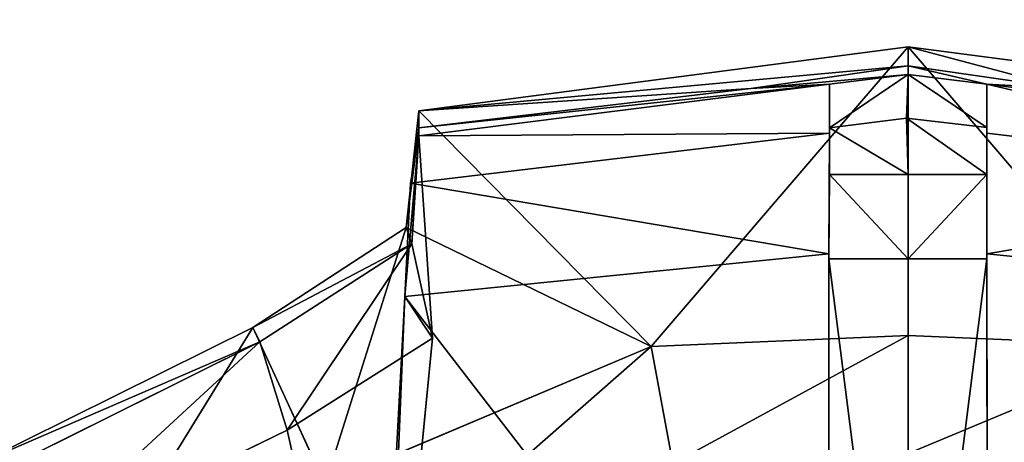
# Model space of a CAD drawing. Extents: x 0 to 31, y 0 to 21.2.
# Tile 189 of 256: x 15.051 to 15.564, y 3.541 to 3.761. Entities that reach past the tile are written whole.
import ezdxf

# ---------------------------------------------------------------- set-up
doc = ezdxf.new("R2010")
doc.units = 0
doc.header["$MEASUREMENT"] = 0
doc.layers.get('0').update_dxf_attribs({"color": 13, "linetype": 'CONTINUOUS'})
for name, color, linetype in [('CAST_IRON', 250, 'CONTINUOUS'), ('GALVANIZED_METAL', 252, 'CONTINUOUS'), ('KNOBS', 252, 'CONTINUOUS')]:
    doc.layers.add(name, color=color, linetype=linetype)

# ---------------------------------------------------------------- blocks, each defined once
blk = doc.blocks.new('NGM5058UC_TRADECAD_DXF')
at = {"layer": 'KNOBS', "color": 0}
for p, q in [((-0.2604, -6.90825, 0.90625), (-0.0056, -6.87475, 0.90625)), ((-0.2604, -6.90825, 0.90625), (-0.0056, -6.87475, 0.90625)), ((-0.0056, -6.87475, 0.90625), (-0.0056, -6.88465, 1.12635)), ((-0.0056, -6.87475, 0.90625), (0.2492, -6.90825, 0.90625)), ((-0.0056, -6.87475, 0.90625), (-0.0056, -6.88465, 1.12635)), ((-0.0056, -7.02535, 0.90625), (-0.0056, -6.87475, 0.90625)), ((-0.0056, -6.87475, 0.90625), (0.2492, -6.90825, 0.90625)), ((-0.0056, -7.02535, 0.90625), (-0.0056, -6.87475, 0.90625)), ((-0.0875, -6.89655, 1.12635), (-0.0056, -6.88465, 1.12635)), ((-0.0875, -6.89655, 1.12635), (-0.0056, -6.88465, 1.12635)), ((-0.0056, -6.88465, 1.12635), (-0.0056, -6.88925, 1.16625)), ((-0.0056, -6.88465, 1.12635), (0.0763, -6.89655, 1.12635)), ((-0.0056, -6.88465, 1.12635), (-0.0056, -6.88925, 1.16625)), ((-0.0056, -6.88465, 1.12635), (0.0763, -6.89655, 1.12635)), ((-0.0056, -6.88925, 1.16625), (-0.0466, -6.89435, 1.16625)), ((-0.0056, -6.88925, 1.16625), (-0.0466, -6.89435, 1.16625)), ((-0.0065, -6.91195, 1.16625), (-0.0056, -6.88925, 1.16625)), ((-0.0065, -6.91195, 1.16625), (-0.0056, -6.88925, 1.16625)), ((0.0354, -6.89435, 1.16625), (-0.0056, -6.88925, 1.16625)), ((0.0354, -6.89435, 1.16625), (-0.0056, -6.88925, 1.16625)), ((-0.2604, -6.92125, 1.16625), (-0.0466, -6.89435, 1.16625)), ((-0.2604, -6.92125, 1.16625), (-0.0466, -6.89435, 1.16625)), ((-0.2604, -6.90825, 0.90625), (-0.0875, -6.89655, 1.12635)), ((-0.0875, -6.89655, 1.12635), (-0.2604, -6.91705, 1.12635)), ((-0.2604, -6.90825, 0.90625), (-0.0875, -6.89655, 1.12635)), ((-0.0875, -6.89655, 1.12635), (-0.2604, -6.91705, 1.12635)), ((-0.0466, -6.89435, 1.16625), (-0.0875, -6.89655, 1.12635)), ((-0.0466, -6.89435, 1.16625), (-0.0875, -6.89655, 1.12635)), ((-0.0466, -6.91975, 1.89825), (-0.0466, -6.89435, 1.16625)), ((-0.0466, -6.89435, 1.16625), (-0.0466, -6.91705, 1.16625)), ((-0.0466, -6.89435, 1.16625), (-0.0466, -6.91705, 1.16625)), ((-0.0466, -6.91975, 1.89825), (-0.0466, -6.89435, 1.16625)), ((0.0763, -6.89655, 1.12635), (0.0354, -6.89435, 1.16625)), ((0.2492, -6.92105, 1.16625), (0.0354, -6.89435, 1.16625)), ((0.0763, -6.89655, 1.12635), (0.0354, -6.89435, 1.16625)), ((0.0354, -6.89435, 1.16625), (0.0354, -6.91695, 1.16625)), ((0.0354, -6.89435, 1.16625), (0.0354, -6.91695, 1.16625)), ((0.0354, -6.89435, 1.16625), (0.0354, -6.91975, 1.89825)), ((0.2492, -6.92105, 1.16625), (0.0354, -6.89435, 1.16625)), ((0.0354, -6.89435, 1.16625), (0.0354, -6.91975, 1.89825)), ((-0.267, -6.96905, 0.90625), (-0.2604, -6.90825, 0.90625)), ((-0.267, -6.96905, 0.90625), (-0.2604, -6.90825, 0.90625)), ((-0.2604, -6.91705, 1.12635), (-0.2604, -6.90825, 0.90625)), ((-0.2604, -6.91705, 1.12635), (-0.2604, -6.90825, 0.90625)), ((-0.2604, -6.90825, 0.90625), (-0.1395, -7.03095, 0.90625)), ((-0.2604, -6.90825, 0.90625), (-0.1395, -7.03095, 0.90625)), ((-0.0065, -6.91195, 1.16625), (-0.0466, -6.91705, 1.16625)), ((-0.0065, -6.91195, 1.16625), (-0.0466, -6.91705, 1.16625)), ((0.0354, -6.91695, 1.16625), (-0.0065, -6.91195, 1.16625)), ((0.0354, -6.94145, 1.89865), (-0.0065, -6.91195, 1.16625)), ((0.0354, -6.91695, 1.16625), (-0.0065, -6.91195, 1.16625)), ((-0.0056, -6.94145, 1.89865), (-0.0065, -6.91195, 1.16625)), ((0.0354, -6.94145, 1.89865), (-0.0065, -6.91195, 1.16625)), ((-0.0056, -6.94145, 1.89865), (-0.0065, -6.91195, 1.16625)), ((-0.2604, -6.91705, 1.12635), (-0.2641, -6.97745, 1.12645)), ((-0.2604, -6.91705, 1.12635), (-0.2641, -6.97745, 1.12645)), ((-0.2604, -6.92125, 1.16625), (-0.2604, -6.91705, 1.12635)), ((-0.2604, -6.92125, 1.16625), (-0.2604, -6.91705, 1.12635)), ((-0.0466, -6.91705, 1.16625), (-0.0466, -6.94145, 1.89865)), ((-0.0056, -6.94145, 1.89865), (-0.0466, -6.91705, 1.16625)), ((-0.0466, -6.91705, 1.16625), (-0.0466, -6.94145, 1.89865)), ((-0.0056, -6.94145, 1.89865), (-0.0466, -6.91705, 1.16625)), ((0.0354, -6.94145, 1.89865), (0.0354, -6.91695, 1.16625)), ((0.0354, -6.94145, 1.89865), (0.0354, -6.91695, 1.16625)), ((-0.2604, -6.92125, 1.16625), (-0.2677, -7.00495, 1.89815)), ((-0.2604, -6.92125, 1.16625), (-0.2677, -7.00495, 1.89815)), ((-0.2648, -6.94595, 1.89835), (-0.0466, -6.91975, 1.89825)), ((-0.2648, -6.94595, 1.89835), (-0.0466, -6.91975, 1.89825)), ((-0.2648, -6.94595, 1.89835), (-0.2604, -6.92125, 1.16625)), ((-0.2648, -6.94595, 1.89835), (-0.2604, -6.92125, 1.16625)), ((-0.2641, -6.97745, 1.12645), (-0.2604, -6.92125, 1.16625)), ((-0.2641, -6.97745, 1.12645), (-0.2604, -6.92125, 1.16625)), ((-0.2533, -7.02675, 1.16675), (-0.2604, -6.92125, 1.16625)), ((-0.2533, -7.02675, 1.16675), (-0.2604, -6.92125, 1.16625)), ((-0.0468, -6.98265, 1.89815), (-0.0466, -6.91975, 1.89825)), ((-0.0468, -6.98265, 1.89815), (-0.0466, -6.91975, 1.89825)), ((-0.0466, -6.91975, 1.89825), (-0.0466, -6.94145, 1.89865)), ((-0.0466, -6.91975, 1.89825), (-0.0466, -6.94145, 1.89865)), ((0.0354, -6.94145, 1.89865), (0.0354, -6.91975, 1.89825)), ((0.0354, -6.91975, 1.89825), (0.0355, -6.98265, 1.89815)), ((0.0354, -6.94145, 1.89865), (0.0354, -6.91975, 1.89825)), ((0.0354, -6.91975, 1.89825), (0.0355, -6.98265, 1.89815)), ((0.0354, -6.91975, 1.89825), (0.2536, -6.94595, 1.89835)), ((0.0354, -6.91975, 1.89825), (0.2536, -6.94595, 1.89835)), ((-0.0466, -6.94145, 1.89865), (-0.0468, -6.98525, 1.89855)), ((-0.0466, -6.94145, 1.89865), (-0.0468, -6.98525, 1.89855)), ((-0.0466, -6.94145, 1.89865), (-0.0056, -6.94145, 1.89865)), ((-0.0466, -6.94145, 1.89865), (-0.0056, -6.94145, 1.89865)), ((-0.0056, -6.98525, 1.89855), (-0.0056, -6.94145, 1.89865)), ((-0.0056, -6.94145, 1.89865), (0.0354, -6.94145, 1.89865)), ((-0.0056, -6.98525, 1.89855), (-0.0056, -6.94145, 1.89865)), ((-0.0056, -6.94145, 1.89865), (0.0354, -6.94145, 1.89865)), ((0.0354, -6.94145, 1.89865), (0.0355, -6.98525, 1.89855)), ((0.0354, -6.94145, 1.89865), (0.0355, -6.98525, 1.89855)), ((-0.2677, -7.00495, 1.89815), (-0.2648, -6.94595, 1.89835)), ((-0.2677, -7.00495, 1.89815), (-0.2648, -6.94595, 1.89835)), ((-0.3469, -7.02105, 0.90625), (-0.267, -6.96905, 0.90625)), ((-0.3469, -7.02105, 0.90625), (-0.267, -6.96905, 0.90625)), ((-0.2641, -6.97745, 1.12645), (-0.267, -6.96905, 0.90625)), ((-0.2641, -6.97745, 1.12645), (-0.267, -6.96905, 0.90625)), ((-0.1395, -7.03095, 0.90625), (-0.267, -6.96905, 0.90625)), ((-0.1395, -7.03095, 0.90625), (-0.267, -6.96905, 0.90625)), ((-0.3432, -7.02865, 1.12645), (-0.2641, -6.97745, 1.12645)), ((-0.3432, -7.02865, 1.12645), (-0.2641, -6.97745, 1.12645)), ((-0.2641, -6.97745, 1.12645), (-0.2533, -7.02675, 1.16675)), ((-0.2641, -6.97745, 1.12645), (-0.2533, -7.02675, 1.16675)), ((-0.0468, -6.98265, 1.89815), (-0.2677, -7.00495, 1.89815)), ((-0.0468, -6.98265, 1.89815), (-0.2677, -7.00495, 1.89815)), ((-0.047, -7.29145, 1.89825), (-0.0468, -6.98265, 1.89815)), ((-0.047, -7.29145, 1.89825), (-0.0468, -6.98265, 1.89815)), ((-0.0468, -6.98525, 1.89855), (-0.047, -7.29395, 1.89865)), ((-0.0468, -6.98525, 1.89855), (-0.047, -7.29395, 1.89865)), ((-0.0468, -6.98525, 1.89855), (-0.0468, -6.98265, 1.89815)), ((-0.0468, -6.98525, 1.89855), (-0.0468, -6.98265, 1.89815)), ((-0.0056, -6.98525, 1.89855), (-0.0468, -6.98525, 1.89855)), ((-0.0056, -6.98525, 1.89855), (-0.0468, -6.98525, 1.89855)), ((-0.0056, -7.31015, 1.89865), (-0.0056, -6.98525, 1.89855)), ((-0.0056, -6.98525, 1.89855), (0.0355, -6.98525, 1.89855)), ((-0.0056, -6.98525, 1.89855), (0.0355, -6.98525, 1.89855)), ((-0.0056, -7.31015, 1.89865), (-0.0056, -6.98525, 1.89855)), ((0.0355, -6.98265, 1.89815), (0.0355, -6.98525, 1.89855)), ((0.0355, -6.98265, 1.89815), (0.0355, -6.98525, 1.89855)), ((0.0355, -6.98265, 1.89815), (0.0358, -7.29145, 1.89825)), ((0.2565, -7.00495, 1.89815), (0.0355, -6.98265, 1.89815)), ((0.0355, -6.98265, 1.89815), (0.0358, -7.29145, 1.89825)), ((0.2565, -7.00495, 1.89815), (0.0355, -6.98265, 1.89815)), ((0.0355, -6.98525, 1.89855), (0.0358, -7.29395, 1.89865)), ((0.0355, -6.98525, 1.89855), (0.0358, -7.29395, 1.89865)), ((-0.2843, -7.31085, 1.89845), (-0.2677, -7.00495, 1.89815)), ((-0.2843, -7.31085, 1.89845), (-0.2677, -7.00495, 1.89815)), ((-0.2795, -7.29455, 1.16675), (-0.2677, -7.00495, 1.89815)), ((-0.2795, -7.29455, 1.16675), (-0.2677, -7.00495, 1.89815)), ((-0.2677, -7.00495, 1.89815), (-0.2533, -7.02675, 1.16675)), ((-0.2677, -7.00495, 1.89815), (-0.2533, -7.02675, 1.16675)), ((-0.4898, -7.09195, 0.90625), (-0.3469, -7.02105, 0.90625)), ((-0.4898, -7.09195, 0.90625), (-0.3469, -7.02105, 0.90625)), ((-0.3469, -7.02105, 0.90625), (-0.3432, -7.02865, 1.12645)), ((-0.3469, -7.02105, 0.90625), (-0.3432, -7.02865, 1.12645)), ((-0.3469, -7.02105, 0.90625), (-0.3093, -7.10285, 0.90625)), ((-0.3469, -7.02105, 0.90625), (-0.3093, -7.10285, 0.90625)), ((-0.1395, -7.03095, 0.90625), (-0.0056, -7.02535, 0.90625)), ((-0.1395, -7.03095, 0.90625), (-0.0056, -7.02535, 0.90625)), ((-0.0056, -7.02535, 0.90625), (0.1282, -7.03095, 0.90625)), ((-0.0056, -7.08675, 0.80005), (-0.0056, -7.02535, 0.90625)), ((-0.0056, -7.02535, 0.90625), (0.1282, -7.03095, 0.90625)), ((-0.0056, -7.08675, 0.80005), (-0.0056, -7.02535, 0.90625)), ((-0.4845, -7.09885, 1.12645), (-0.3432, -7.02865, 1.12645)), ((-0.4845, -7.09885, 1.12645), (-0.3432, -7.02865, 1.12645)), ((-0.3432, -7.02865, 1.12645), (-0.3291, -7.07465, 1.16675)), ((-0.3432, -7.02865, 1.12645), (-0.3291, -7.07465, 1.16675)), ((-0.3291, -7.07465, 1.16675), (-0.2533, -7.02675, 1.16675)), ((-0.3291, -7.07465, 1.16675), (-0.2533, -7.02675, 1.16675)), ((-0.3093, -7.10285, 0.90625), (-0.1395, -7.03095, 0.90625)), ((-0.3093, -7.10285, 0.90625), (-0.1395, -7.03095, 0.90625)), ((-0.2533, -7.02675, 1.16675), (-0.2795, -7.29455, 1.16675)), ((-0.2533, -7.02675, 1.16675), (-0.2795, -7.29455, 1.16675)), ((-0.1282, -7.09195, 0.80005), (-0.1395, -7.03095, 0.90625)), ((-0.1282, -7.09195, 0.80005), (-0.1395, -7.03095, 0.90625)), ((-0.4644, -7.14045, 1.16675), (-0.3291, -7.07465, 1.16675)), ((-0.4644, -7.14045, 1.16675), (-0.3291, -7.07465, 1.16675))]:
    blk.add_line(p, q, dxfattribs=at)
at = {"layer": 'CAST_IRON', "color": 0}
mesh = blk.add_polyface(dxfattribs=at)
corners = [(-6.3929, -5.77405, 0.58145), (6.2138, -5.87025, 0.58145), (-7.348, -9.18255, 0.58145), (5.9703, -5.77405, 0.58145)]
mesh.append_faces([[corners[k] for k in face] for face in [(0, 1, 2), (1, 0, 3)]], dxfattribs={"vtx0": -1, "color": 0})
mesh = blk.add_polyface(dxfattribs=at)
corners = [(6.3871, -5.99295, 0.58145), (-7.348, -9.18255, 0.58145), (6.2138, -5.87025, 0.58145)]
mesh.append_faces([[corners[k] for k in face] for face in [(0, 1, 2)]], dxfattribs={"color": 0})
mesh = blk.add_polyface(dxfattribs=at)
corners = [(6.4994, -6.14695, 0.58145), (-7.348, -9.18255, 0.58145), (6.3871, -5.99295, 0.58145)]
mesh.append_faces([[corners[k] for k in face] for face in [(0, 1, 2)]], dxfattribs={"color": 0})
mesh = blk.add_polyface(dxfattribs=at)
corners = [(6.5572, -6.27685, 0.57605), (-7.348, -9.18255, 0.58145), (6.4994, -6.14695, 0.58145)]
mesh.append_faces([[corners[k] for k in face] for face in [(0, 1, 2)]], dxfattribs={"color": 0})
mesh = blk.add_polyface(dxfattribs=at)
corners = [(6.5715, -6.39075, 0.58145), (-7.348, -9.18255, 0.58145), (6.5572, -6.27685, 0.57605)]
mesh.append_faces([[corners[k] for k in face] for face in [(0, 1, 2)]], dxfattribs={"color": 0})
mesh = blk.add_polyface(dxfattribs=at)
corners = [(6.5869, -9.17585, 0.58145), (-7.348, -9.18255, 0.58145), (6.5715, -6.39075, 0.58145)]
mesh.append_faces([[corners[k] for k in face] for face in [(0, 1, 2)]], dxfattribs={"color": 0})
at = {"layer": 'GALVANIZED_METAL', "color": 0}
mesh = blk.add_polyface(dxfattribs=at)
corners = [(-14.2165, -9.41305, -1.89865), (14.216, 9.40775, -1.89865), (-14.3866, -9.24295, -1.89865), (14.386, 9.23775, -1.89865)]
mesh.append_faces([[corners[k] for k in face] for face in [(0, 1, 2), (1, 0, 3)]], dxfattribs={"vtx0": -1, "color": 0})
mesh = blk.add_polyface(dxfattribs=at)
corners = [(14.216, 9.40775, -1.89865), (-14.2165, 9.40775, -1.89865), (-14.3866, -9.24295, -1.89865)]
mesh.append_faces([[corners[k] for k in face] for face in [(0, 1, 2)]], dxfattribs={"color": 0})
mesh = blk.add_polyface(dxfattribs=at)
corners = [(14.386, 9.23775, -1.89865), (-14.2165, -9.41305, -1.89865), (14.2159, -9.41295, -1.89865)]
mesh.append_faces([[corners[k] for k in face] for face in [(0, 1, 2)]], dxfattribs={"color": 0})
at = {"layer": 'KNOBS', "color": 0}
mesh = blk.add_polyface(dxfattribs=at)
corners = [(-0.0056, -6.88465, 1.12635), (-0.2604, -6.90825, 0.90625), (-0.0056, -6.87475, 0.90625)]
mesh.append_faces([[corners[k] for k in face] for face in [(0, 1, 2)]], dxfattribs={"color": 0})
mesh = blk.add_polyface(dxfattribs=at)
corners = [(-0.1395, -7.03095, 0.90625), (-0.0056, -6.87475, 0.90625), (-0.2604, -6.90825, 0.90625), (-0.0056, -7.02535, 0.90625)]
mesh.append_faces([[corners[k] for k in face] for face in [(0, 1, 2), (1, 0, 3)]], dxfattribs={"vtx0": -1, "color": 0})
mesh = blk.add_polyface(dxfattribs=at)
corners = [(0.0763, -6.89655, 1.12635), (-0.0056, -6.87475, 0.90625), (0.2492, -6.90825, 0.90625)]
mesh.append_faces([[corners[k] for k in face] for face in [(0, 1, 2)]], dxfattribs={"color": 0})
mesh = blk.add_polyface(dxfattribs=at)
corners = [(-0.0056, -6.88465, 1.12635), (-0.0056, -6.87475, 0.90625), (0.0763, -6.89655, 1.12635)]
mesh.append_faces([[corners[k] for k in face] for face in [(0, 1, 2)]], dxfattribs={"color": 0})
mesh = blk.add_polyface(dxfattribs=at)
corners = [(0.1282, -7.03095, 0.90625), (-0.0056, -6.87475, 0.90625), (-0.0056, -7.02535, 0.90625), (0.2492, -6.90825, 0.90625)]
mesh.append_faces([[corners[k] for k in face] for face in [(0, 1, 2), (1, 0, 3)]], dxfattribs={"vtx0": -1, "color": 0})
mesh = blk.add_polyface(dxfattribs=at)
corners = [(-0.0875, -6.89655, 1.12635), (-0.2604, -6.90825, 0.90625), (-0.0056, -6.88465, 1.12635)]
mesh.append_faces([[corners[k] for k in face] for face in [(0, 1, 2)]], dxfattribs={"color": 0})
mesh = blk.add_polyface(dxfattribs=at)
corners = [(-0.0056, -6.88925, 1.16625), (-0.0875, -6.89655, 1.12635), (-0.0056, -6.88465, 1.12635)]
mesh.append_faces([[corners[k] for k in face] for face in [(0, 1, 2)]], dxfattribs={"color": 0})
mesh = blk.add_polyface(dxfattribs=at)
corners = [(0.0354, -6.89435, 1.16625), (-0.0056, -6.88465, 1.12635), (0.0763, -6.89655, 1.12635)]
mesh.append_faces([[corners[k] for k in face] for face in [(0, 1, 2)]], dxfattribs={"color": 0})
mesh = blk.add_polyface(dxfattribs=at)
corners = [(-0.0056, -6.88925, 1.16625), (-0.0056, -6.88465, 1.12635), (0.0354, -6.89435, 1.16625)]
mesh.append_faces([[corners[k] for k in face] for face in [(0, 1, 2)]], dxfattribs={"color": 0})
mesh = blk.add_polyface(dxfattribs=at)
corners = [(-0.0466, -6.89435, 1.16625), (-0.0875, -6.89655, 1.12635), (-0.0056, -6.88925, 1.16625)]
mesh.append_faces([[corners[k] for k in face] for face in [(0, 1, 2)]], dxfattribs={"color": 0})
mesh = blk.add_polyface(dxfattribs=at)
corners = [(-0.0056, -6.88925, 1.16625), (-0.0466, -6.91705, 1.16625), (-0.0466, -6.89435, 1.16625), (-0.0065, -6.91195, 1.16625)]
mesh.append_faces([[corners[k] for k in face] for face in [(0, 1, 2), (1, 0, 3)]], dxfattribs={"vtx0": -1, "color": 0})
mesh = blk.add_polyface(dxfattribs=at)
corners = [(-0.0056, -6.88925, 1.16625), (0.0354, -6.91695, 1.16625), (-0.0065, -6.91195, 1.16625), (0.0354, -6.89435, 1.16625)]
mesh.append_faces([[corners[k] for k in face] for face in [(0, 1, 2), (1, 0, 3)]], dxfattribs={"vtx0": -1, "color": 0})
mesh = blk.add_polyface(dxfattribs=at)
corners = [(-0.0466, -6.91975, 1.89825), (-0.2604, -6.92125, 1.16625), (-0.0466, -6.89435, 1.16625)]
mesh.append_faces([[corners[k] for k in face] for face in [(0, 1, 2)]], dxfattribs={"color": 0})
mesh = blk.add_polyface(dxfattribs=at)
corners = [(-0.0466, -6.89435, 1.16625), (-0.2604, -6.91705, 1.12635), (-0.0875, -6.89655, 1.12635)]
mesh.append_faces([[corners[k] for k in face] for face in [(0, 1, 2)]], dxfattribs={"color": 0})
mesh = blk.add_polyface(dxfattribs=at)
corners = [(-0.2604, -6.92125, 1.16625), (-0.2604, -6.91705, 1.12635), (-0.0466, -6.89435, 1.16625)]
mesh.append_faces([[corners[k] for k in face] for face in [(0, 1, 2)]], dxfattribs={"color": 0})
mesh = blk.add_polyface(dxfattribs=at)
corners = [(-0.2604, -6.91705, 1.12635), (-0.2604, -6.90825, 0.90625), (-0.0875, -6.89655, 1.12635)]
mesh.append_faces([[corners[k] for k in face] for face in [(0, 1, 2)]], dxfattribs={"color": 0})
mesh = blk.add_polyface(dxfattribs=at)
corners = [(-0.0466, -6.91975, 1.89825), (-0.0466, -6.91705, 1.16625), (-0.0466, -6.94145, 1.89865), (-0.0466, -6.89435, 1.16625)]
mesh.append_faces([[corners[k] for k in face] for face in [(0, 1, 2), (1, 0, 3)]], dxfattribs={"vtx0": -1, "color": 0})
mesh = blk.add_polyface(dxfattribs=at)
corners = [(0.0354, -6.89435, 1.16625), (0.0763, -6.89655, 1.12635), (0.2492, -6.92105, 1.16625)]
mesh.append_faces([[corners[k] for k in face] for face in [(0, 1, 2)]], dxfattribs={"color": 0})
mesh = blk.add_polyface(dxfattribs=at)
corners = [(0.0354, -6.91695, 1.16625), (0.0354, -6.91975, 1.89825), (0.0354, -6.94145, 1.89865), (0.0354, -6.89435, 1.16625)]
mesh.append_faces([[corners[k] for k in face] for face in [(0, 1, 2), (1, 0, 3)]], dxfattribs={"vtx0": -1, "color": 0})
mesh = blk.add_polyface(dxfattribs=at)
corners = [(0.2536, -6.94595, 1.89835), (0.0354, -6.89435, 1.16625), (0.2492, -6.92105, 1.16625)]
mesh.append_faces([[corners[k] for k in face] for face in [(0, 1, 2)]], dxfattribs={"color": 0})
mesh = blk.add_polyface(dxfattribs=at)
corners = [(0.2536, -6.94595, 1.89835), (0.0354, -6.91975, 1.89825), (0.0354, -6.89435, 1.16625)]
mesh.append_faces([[corners[k] for k in face] for face in [(0, 1, 2)]], dxfattribs={"color": 0})
mesh = blk.add_polyface(dxfattribs=at)
corners = [(-0.2604, -6.90825, 0.90625), (-0.2604, -6.91705, 1.12635), (-0.267, -6.96905, 0.90625)]
mesh.append_faces([[corners[k] for k in face] for face in [(0, 1, 2)]], dxfattribs={"color": 0})
mesh = blk.add_polyface(dxfattribs=at)
corners = [(-0.1395, -7.03095, 0.90625), (-0.2604, -6.90825, 0.90625), (-0.267, -6.96905, 0.90625)]
mesh.append_faces([[corners[k] for k in face] for face in [(0, 1, 2)]], dxfattribs={"color": 0})
mesh = blk.add_polyface(dxfattribs=at)
corners = [(-0.0056, -6.94145, 1.89865), (-0.0466, -6.91705, 1.16625), (-0.0065, -6.91195, 1.16625)]
mesh.append_faces([[corners[k] for k in face] for face in [(0, 1, 2)]], dxfattribs={"color": 0})
mesh = blk.add_polyface(dxfattribs=at)
corners = [(0.0354, -6.94145, 1.89865), (-0.0065, -6.91195, 1.16625), (0.0354, -6.91695, 1.16625)]
mesh.append_faces([[corners[k] for k in face] for face in [(0, 1, 2)]], dxfattribs={"color": 0})
mesh = blk.add_polyface(dxfattribs=at)
corners = [(-0.0056, -6.94145, 1.89865), (-0.0065, -6.91195, 1.16625), (0.0354, -6.94145, 1.89865)]
mesh.append_faces([[corners[k] for k in face] for face in [(0, 1, 2)]], dxfattribs={"color": 0})
mesh = blk.add_polyface(dxfattribs=at)
corners = [(-0.2604, -6.91705, 1.12635), (-0.2641, -6.97745, 1.12645), (-0.267, -6.96905, 0.90625)]
mesh.append_faces([[corners[k] for k in face] for face in [(0, 1, 2)]], dxfattribs={"color": 0})
mesh = blk.add_polyface(dxfattribs=at)
corners = [(-0.2604, -6.91705, 1.12635), (-0.2604, -6.92125, 1.16625), (-0.2641, -6.97745, 1.12645)]
mesh.append_faces([[corners[k] for k in face] for face in [(0, 1, 2)]], dxfattribs={"color": 0})
mesh = blk.add_polyface(dxfattribs=at)
corners = [(-0.0466, -6.94145, 1.89865), (-0.0466, -6.91705, 1.16625), (-0.0056, -6.94145, 1.89865)]
mesh.append_faces([[corners[k] for k in face] for face in [(0, 1, 2)]], dxfattribs={"color": 0})
mesh = blk.add_polyface(dxfattribs=at)
corners = [(-0.2604, -6.92125, 1.16625), (-0.2677, -7.00495, 1.89815), (-0.2533, -7.02675, 1.16675)]
mesh.append_faces([[corners[k] for k in face] for face in [(0, 1, 2)]], dxfattribs={"color": 0})
mesh = blk.add_polyface(dxfattribs=at)
corners = [(-0.2604, -6.92125, 1.16625), (-0.2648, -6.94595, 1.89835), (-0.2677, -7.00495, 1.89815)]
mesh.append_faces([[corners[k] for k in face] for face in [(0, 1, 2)]], dxfattribs={"color": 0})
mesh = blk.add_polyface(dxfattribs=at)
corners = [(-0.0466, -6.91975, 1.89825), (-0.0468, -6.98265, 1.89815), (-0.2648, -6.94595, 1.89835)]
mesh.append_faces([[corners[k] for k in face] for face in [(0, 1, 2)]], dxfattribs={"color": 0})
mesh = blk.add_polyface(dxfattribs=at)
corners = [(-0.2648, -6.94595, 1.89835), (-0.2604, -6.92125, 1.16625), (-0.0466, -6.91975, 1.89825)]
mesh.append_faces([[corners[k] for k in face] for face in [(0, 1, 2)]], dxfattribs={"color": 0})
mesh = blk.add_polyface(dxfattribs=at)
corners = [(-0.2604, -6.92125, 1.16625), (-0.2533, -7.02675, 1.16675), (-0.2641, -6.97745, 1.12645)]
mesh.append_faces([[corners[k] for k in face] for face in [(0, 1, 2)]], dxfattribs={"color": 0})
mesh = blk.add_polyface(dxfattribs=at)
corners = [(-0.0466, -6.91975, 1.89825), (-0.0466, -6.94145, 1.89865), (-0.0468, -6.98265, 1.89815)]
mesh.append_faces([[corners[k] for k in face] for face in [(0, 1, 2)]], dxfattribs={"color": 0})
mesh = blk.add_polyface(dxfattribs=at)
corners = [(0.0354, -6.91975, 1.89825), (0.0355, -6.98265, 1.89815), (0.0354, -6.94145, 1.89865)]
mesh.append_faces([[corners[k] for k in face] for face in [(0, 1, 2)]], dxfattribs={"color": 0})
mesh = blk.add_polyface(dxfattribs=at)
corners = [(0.2536, -6.94595, 1.89835), (0.0355, -6.98265, 1.89815), (0.0354, -6.91975, 1.89825)]
mesh.append_faces([[corners[k] for k in face] for face in [(0, 1, 2)]], dxfattribs={"color": 0})
mesh = blk.add_polyface(dxfattribs=at)
corners = [(-0.0466, -6.94145, 1.89865), (-0.0468, -6.98525, 1.89855), (-0.0468, -6.98265, 1.89815)]
mesh.append_faces([[corners[k] for k in face] for face in [(0, 1, 2)]], dxfattribs={"color": 0})
mesh = blk.add_polyface(dxfattribs=at)
corners = [(-0.0466, -6.94145, 1.89865), (-0.0056, -6.98525, 1.89855), (-0.0468, -6.98525, 1.89855), (-0.0056, -6.94145, 1.89865)]
mesh.append_faces([[corners[k] for k in face] for face in [(0, 1, 2), (1, 0, 3)]], dxfattribs={"vtx0": -1, "color": 0})
mesh = blk.add_polyface(dxfattribs=at)
corners = [(0.0354, -6.94145, 1.89865), (-0.0056, -6.98525, 1.89855), (-0.0056, -6.94145, 1.89865), (0.0355, -6.98525, 1.89855)]
mesh.append_faces([[corners[k] for k in face] for face in [(0, 1, 2), (1, 0, 3)]], dxfattribs={"vtx0": -1, "color": 0})
mesh = blk.add_polyface(dxfattribs=at)
corners = [(0.0354, -6.94145, 1.89865), (0.0355, -6.98265, 1.89815), (0.0355, -6.98525, 1.89855)]
mesh.append_faces([[corners[k] for k in face] for face in [(0, 1, 2)]], dxfattribs={"color": 0})
mesh = blk.add_polyface(dxfattribs=at)
corners = [(-0.0468, -6.98265, 1.89815), (-0.2677, -7.00495, 1.89815), (-0.2648, -6.94595, 1.89835)]
mesh.append_faces([[corners[k] for k in face] for face in [(0, 1, 2)]], dxfattribs={"color": 0})
mesh = blk.add_polyface(dxfattribs=at)
corners = [(0.2565, -7.00495, 1.89815), (0.0355, -6.98265, 1.89815), (0.2536, -6.94595, 1.89835)]
mesh.append_faces([[corners[k] for k in face] for face in [(0, 1, 2)]], dxfattribs={"color": 0})
mesh = blk.add_polyface(dxfattribs=at)
corners = [(-0.2641, -6.97745, 1.12645), (-0.3469, -7.02105, 0.90625), (-0.267, -6.96905, 0.90625)]
mesh.append_faces([[corners[k] for k in face] for face in [(0, 1, 2)]], dxfattribs={"color": 0})
mesh = blk.add_polyface(dxfattribs=at)
corners = [(-0.3093, -7.10285, 0.90625), (-0.267, -6.96905, 0.90625), (-0.3469, -7.02105, 0.90625), (-0.1395, -7.03095, 0.90625)]
mesh.append_faces([[corners[k] for k in face] for face in [(0, 1, 2), (1, 0, 3)]], dxfattribs={"vtx0": -1, "color": 0})
mesh = blk.add_polyface(dxfattribs=at)
corners = [(-0.3432, -7.02865, 1.12645), (-0.3469, -7.02105, 0.90625), (-0.2641, -6.97745, 1.12645)]
mesh.append_faces([[corners[k] for k in face] for face in [(0, 1, 2)]], dxfattribs={"color": 0})
mesh = blk.add_polyface(dxfattribs=at)
corners = [(-0.2641, -6.97745, 1.12645), (-0.3291, -7.07465, 1.16675), (-0.3432, -7.02865, 1.12645)]
mesh.append_faces([[corners[k] for k in face] for face in [(0, 1, 2)]], dxfattribs={"color": 0})
mesh = blk.add_polyface(dxfattribs=at)
corners = [(-0.2533, -7.02675, 1.16675), (-0.3291, -7.07465, 1.16675), (-0.2641, -6.97745, 1.12645)]
mesh.append_faces([[corners[k] for k in face] for face in [(0, 1, 2)]], dxfattribs={"color": 0})
mesh = blk.add_polyface(dxfattribs=at)
corners = [(-0.2677, -7.00495, 1.89815), (-0.047, -7.29145, 1.89825), (-0.2843, -7.31085, 1.89845), (-0.0468, -6.98265, 1.89815)]
mesh.append_faces([[corners[k] for k in face] for face in [(0, 1, 2), (1, 0, 3)]], dxfattribs={"vtx0": -1, "color": 0})
mesh = blk.add_polyface(dxfattribs=at)
corners = [(-0.047, -7.29145, 1.89825), (-0.0468, -6.98525, 1.89855), (-0.047, -7.29395, 1.89865), (-0.0468, -6.98265, 1.89815)]
mesh.append_faces([[corners[k] for k in face] for face in [(0, 1, 2), (1, 0, 3)]], dxfattribs={"vtx0": -1, "color": 0})
mesh = blk.add_polyface(dxfattribs=at)
corners = [(-0.0468, -6.98525, 1.89855), (-0.0056, -7.31015, 1.89865), (-0.047, -7.29395, 1.89865), (-0.0056, -6.98525, 1.89855)]
mesh.append_faces([[corners[k] for k in face] for face in [(0, 1, 2), (1, 0, 3)]], dxfattribs={"vtx0": -1, "color": 0})
mesh = blk.add_polyface(dxfattribs=at)
corners = [(0.0355, -6.98525, 1.89855), (-0.0056, -7.31015, 1.89865), (-0.0056, -6.98525, 1.89855), (0.0358, -7.29395, 1.89865)]
mesh.append_faces([[corners[k] for k in face] for face in [(0, 1, 2), (1, 0, 3)]], dxfattribs={"vtx0": -1, "color": 0})
mesh = blk.add_polyface(dxfattribs=at)
corners = [(0.0355, -6.98525, 1.89855), (0.0358, -7.29145, 1.89825), (0.0358, -7.29395, 1.89865), (0.0355, -6.98265, 1.89815)]
mesh.append_faces([[corners[k] for k in face] for face in [(0, 1, 2), (1, 0, 3)]], dxfattribs={"vtx0": -1, "color": 0})
mesh = blk.add_polyface(dxfattribs=at)
corners = [(0.2565, -7.00495, 1.89815), (0.0358, -7.29145, 1.89825), (0.0355, -6.98265, 1.89815), (0.2731, -7.31085, 1.89845)]
mesh.append_faces([[corners[k] for k in face] for face in [(0, 1, 2), (1, 0, 3)]], dxfattribs={"vtx0": -1, "color": 0})
mesh = blk.add_polyface(dxfattribs=at)
corners = [(-0.2677, -7.00495, 1.89815), (-0.2843, -7.31085, 1.89845), (-0.2795, -7.29455, 1.16675)]
mesh.append_faces([[corners[k] for k in face] for face in [(0, 1, 2)]], dxfattribs={"color": 0})
mesh = blk.add_polyface(dxfattribs=at)
corners = [(-0.2677, -7.00495, 1.89815), (-0.2795, -7.29455, 1.16675), (-0.2533, -7.02675, 1.16675)]
mesh.append_faces([[corners[k] for k in face] for face in [(0, 1, 2)]], dxfattribs={"color": 0})
mesh = blk.add_polyface(dxfattribs=at)
corners = [(-0.3432, -7.02865, 1.12645), (-0.4898, -7.09195, 0.90625), (-0.3469, -7.02105, 0.90625), (-0.4845, -7.09885, 1.12645)]
mesh.append_faces([[corners[k] for k in face] for face in [(0, 1, 2), (1, 0, 3)]], dxfattribs={"vtx0": -1, "color": 0})
mesh = blk.add_polyface(dxfattribs=at)
corners = [(-0.4358, -7.16555, 0.90625), (-0.3469, -7.02105, 0.90625), (-0.4898, -7.09195, 0.90625), (-0.3093, -7.10285, 0.90625)]
mesh.append_faces([[corners[k] for k in face] for face in [(0, 1, 2), (1, 0, 3)]], dxfattribs={"vtx0": -1, "color": 0})
mesh = blk.add_polyface(dxfattribs=at)
corners = [(-0.0056, -7.02535, 0.90625), (-0.1282, -7.09195, 0.80005), (-0.0056, -7.08675, 0.80005), (-0.1395, -7.03095, 0.90625)]
mesh.append_faces([[corners[k] for k in face] for face in [(0, 1, 2), (1, 0, 3)]], dxfattribs={"vtx0": -1, "color": 0})
mesh = blk.add_polyface(dxfattribs=at)
corners = [(0.1282, -7.03095, 0.90625), (-0.0056, -7.08675, 0.80005), (0.117, -7.09195, 0.80005), (-0.0056, -7.02535, 0.90625)]
mesh.append_faces([[corners[k] for k in face] for face in [(0, 1, 2), (1, 0, 3)]], dxfattribs={"vtx0": -1, "color": 0})
mesh = blk.add_polyface(dxfattribs=at)
corners = [(-0.3432, -7.02865, 1.12645), (-0.4644, -7.14045, 1.16675), (-0.4845, -7.09885, 1.12645)]
mesh.append_faces([[corners[k] for k in face] for face in [(0, 1, 2)]], dxfattribs={"color": 0})
mesh = blk.add_polyface(dxfattribs=at)
corners = [(-0.3291, -7.07465, 1.16675), (-0.2795, -7.29455, 1.16675), (-0.4644, -7.14045, 1.16675), (-0.2533, -7.02675, 1.16675)]
mesh.append_faces([[corners[k] for k in face] for face in [(0, 1, 2), (1, 0, 3)]], dxfattribs={"vtx0": -1, "color": 0})
mesh = blk.add_polyface(dxfattribs=at)
corners = [(-0.3291, -7.07465, 1.16675), (-0.4644, -7.14045, 1.16675), (-0.3432, -7.02865, 1.12645)]
mesh.append_faces([[corners[k] for k in face] for face in [(0, 1, 2)]], dxfattribs={"color": 0})
mesh = blk.add_polyface(dxfattribs=at)
corners = [(-0.1395, -7.03095, 0.90625), (-0.2838, -7.15785, 0.80005), (-0.1282, -7.09195, 0.80005), (-0.3093, -7.10285, 0.90625)]
mesh.append_faces([[corners[k] for k in face] for face in [(0, 1, 2), (1, 0, 3)]], dxfattribs={"vtx0": -1, "color": 0})
blk = doc.blocks.new('NGM5058UC_TRADECAD_DWG')
at = {"color": 0}
blk.add_blockref('NGM5058UC_TRADECAD_DXF', (15.5194, 10.62185, 1.89865), dxfattribs=at)

msp = doc.modelspace()

# ---------------------------------------------------------------- block references
at = {"color": 0}
msp.add_blockref('NGM5058UC_TRADECAD_DWG', (0, 0), dxfattribs=at)

doc.saveas('drawing.dxf')
